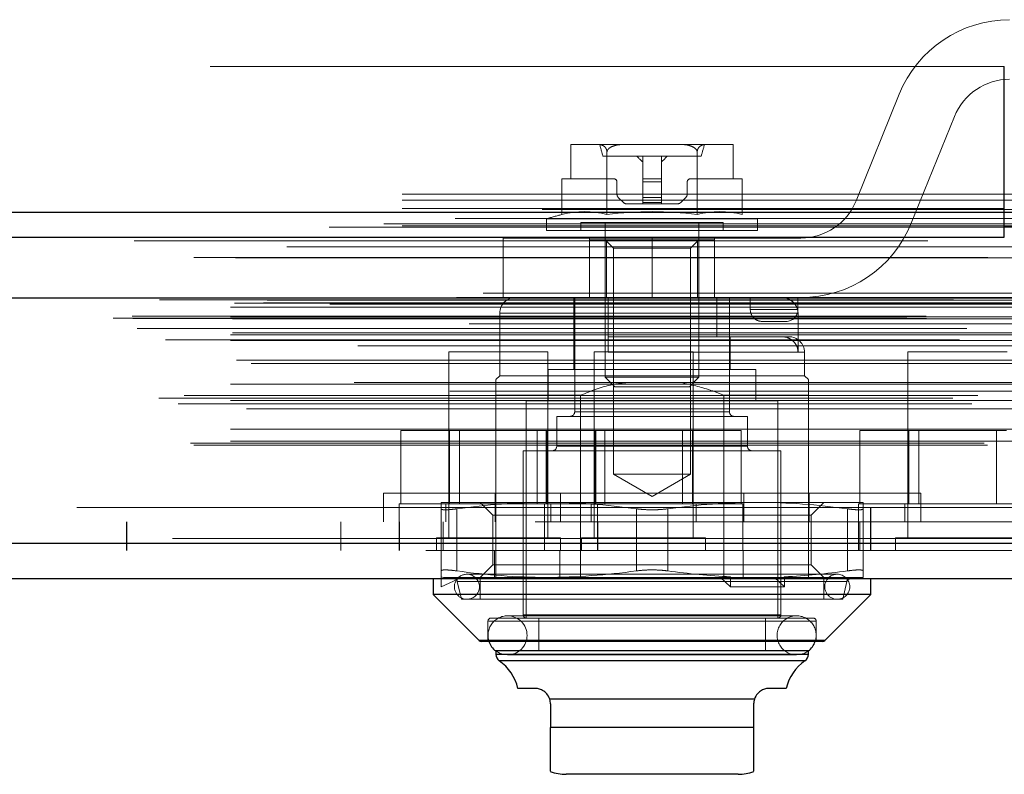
# Model space of a CAD drawing. Header units: inches. Extents: x 0.2 to 10.8, y 0.2 to 8.2.
# Tile 118 of 164: x 4.2856 to 4.4096, y 6.7643 to 6.8593. Entities that reach past the tile are written whole.
import ezdxf

# ---------------------------------------------------------------- set-up
doc = ezdxf.new("R2010")
doc.units = ezdxf.units.IN
doc.header["$MEASUREMENT"] = 0
doc.linetypes.add('HIDDEN', pattern=[0.07500000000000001, 0.05, -0.025])

msp = doc.modelspace()

# ---------------------------------------------------------------- linework, layer by layer
at = {"color": 7, "linetype": 'HIDDEN', "lineweight": 18}
for p, q in [((4.409602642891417, 6.853428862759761), (2.733802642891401, 6.853428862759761)), ((4.40955712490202, 6.837328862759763), (4.40955712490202, 6.853428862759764)), ((4.409602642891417, 6.853428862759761), (4.409602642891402, 6.837328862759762)), ((4.396399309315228, 6.849929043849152), (4.390965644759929, 6.836493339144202)), ((4.39791857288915, 6.833681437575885), (4.403352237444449, 6.847117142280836)), ((4.355035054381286, 6.843595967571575), (4.355035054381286, 6.839265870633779)), ((4.355088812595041, 6.843596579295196), (4.355070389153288, 6.843596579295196)), ((4.355088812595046, 6.843596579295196), (4.355070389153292, 6.843596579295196)), ((4.355088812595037, 6.843596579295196), (4.355070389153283, 6.843596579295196)), ((4.358390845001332, 6.843596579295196), (4.355088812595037, 6.843596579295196)), ((4.361961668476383, 6.843596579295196), (4.358390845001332, 6.843596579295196)), ((4.368565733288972, 6.843596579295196), (4.361961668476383, 6.843596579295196)), ((4.372136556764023, 6.843596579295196), (4.368565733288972, 6.843596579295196)), ((4.375438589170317, 6.843596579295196), (4.372136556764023, 6.843596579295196)), ((4.375457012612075, 6.843596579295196), (4.375438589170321, 6.843596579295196)), ((4.375457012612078, 6.843596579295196), (4.375438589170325, 6.843596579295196)), ((4.37545701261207, 6.843596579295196), (4.375438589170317, 6.843596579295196)), ((4.375492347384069, 6.839265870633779), (4.375492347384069, 6.843595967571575)), ((4.371454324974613, 6.84212020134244), (4.359073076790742, 6.84212020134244)), ((4.359581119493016, 6.834768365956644), (4.359581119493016, 6.842650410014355)), ((4.364082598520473, 6.84212020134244), (4.364082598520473, 6.839265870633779)), ((4.366444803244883, 6.84212020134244), (4.366444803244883, 6.839265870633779)), ((4.370946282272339, 6.834768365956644), (4.370946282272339, 6.842650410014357)), ((4.353898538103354, 6.834768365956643), (4.353898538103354, 6.839265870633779)), ((4.355035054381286, 6.839265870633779), (4.353898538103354, 6.839265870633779)), ((4.360440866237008, 6.839265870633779), (4.355035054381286, 6.839265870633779)), ((4.360834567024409, 6.837345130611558), (4.360834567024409, 6.838872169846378)), ((4.364082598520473, 6.839265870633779), (4.366444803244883, 6.839265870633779)), ((4.364082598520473, 6.839265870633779), (4.364082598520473, 6.838872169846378)), ((4.364082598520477, 6.838872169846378), (4.366444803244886, 6.838872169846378)), ((4.364082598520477, 6.838872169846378), (4.366444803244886, 6.838872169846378)), ((4.36408259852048, 6.838872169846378), (4.36644480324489, 6.838872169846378)), ((4.36408259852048, 6.838872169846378), (4.36644480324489, 6.838872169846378)), ((4.364082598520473, 6.838872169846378), (4.366444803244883, 6.838872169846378)), ((4.364082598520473, 6.838872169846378), (4.364082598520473, 6.837345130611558)), ((4.364082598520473, 6.838872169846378), (4.366444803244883, 6.838872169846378)), ((4.366444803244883, 6.839265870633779), (4.366444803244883, 6.838872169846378)), ((4.366444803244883, 6.838872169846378), (4.366444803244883, 6.837345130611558)), ((4.369692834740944, 6.838872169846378), (4.369692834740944, 6.837345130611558)), ((4.375492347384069, 6.839265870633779), (4.370086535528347, 6.839265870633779)), ((4.376628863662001, 6.839265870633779), (4.375492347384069, 6.839265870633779)), ((4.376628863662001, 6.834768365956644), (4.376628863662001, 6.839265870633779)), ((2.733802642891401, 6.837328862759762), (4.409602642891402, 6.837328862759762)), ((2.733802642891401, 6.837328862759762), (4.409602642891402, 6.837328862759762)), ((2.733848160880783, 6.837328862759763), (4.40955712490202, 6.837328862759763)), ((2.733848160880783, 6.837328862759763), (4.40955712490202, 6.837328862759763)), ((2.733848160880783, 6.837328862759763), (4.40955712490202, 6.837328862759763)), ((2.733848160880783, 6.837328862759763), (4.40955712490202, 6.837328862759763)), ((4.361645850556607, 6.836289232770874), (4.361007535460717, 6.836927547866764)), ((4.364082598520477, 6.837345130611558), (4.366444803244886, 6.837345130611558)), ((4.364082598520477, 6.837345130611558), (4.366444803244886, 6.837345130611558)), ((4.36408259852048, 6.837345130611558), (4.36644480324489, 6.837345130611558)), ((4.36408259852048, 6.837345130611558), (4.36644480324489, 6.837345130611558)), ((4.364082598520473, 6.837345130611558), (4.366444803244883, 6.837345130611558)), ((4.364082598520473, 6.837345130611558), (4.364082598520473, 6.836927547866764)), ((4.364082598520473, 6.837345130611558), (4.366444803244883, 6.837345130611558)), ((4.364082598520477, 6.836927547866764), (4.366444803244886, 6.836927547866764)), ((4.364082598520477, 6.836927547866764), (4.366444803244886, 6.836927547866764)), ((4.36408259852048, 6.836927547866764), (4.36644480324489, 6.836927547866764)), ((4.36408259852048, 6.836927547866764), (4.36644480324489, 6.836927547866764)), ((4.364082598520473, 6.836927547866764), (4.366444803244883, 6.836927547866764)), ((4.364082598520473, 6.836927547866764), (4.364082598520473, 6.836289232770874)), ((4.364082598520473, 6.836927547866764), (4.366444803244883, 6.836927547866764)), ((4.366444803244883, 6.837345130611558), (4.366444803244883, 6.836927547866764)), ((4.366444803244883, 6.836927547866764), (4.366444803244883, 6.836289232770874)), ((4.369519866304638, 6.836927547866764), (4.368881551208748, 6.836289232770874)), ((4.40955712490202, 6.831928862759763), (4.40955712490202, 6.837328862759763)), ((4.40955712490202, 6.837328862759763), (4.411057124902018, 6.837328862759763)), ((4.409602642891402, 6.837328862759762), (4.409602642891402, 6.836568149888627)), ((2.733802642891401, 6.836568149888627), (4.409602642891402, 6.836568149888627)), ((4.364082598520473, 6.836116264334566), (4.362063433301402, 6.836116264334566)), ((4.364082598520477, 6.836289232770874), (4.366444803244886, 6.836289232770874)), ((4.364082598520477, 6.836289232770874), (4.366444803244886, 6.836289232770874)), ((4.36408259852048, 6.836289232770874), (4.36644480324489, 6.836289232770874)), ((4.36408259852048, 6.836289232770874), (4.36644480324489, 6.836289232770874)), ((4.364082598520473, 6.836289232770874), (4.366444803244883, 6.836289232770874)), ((4.364082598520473, 6.836289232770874), (4.364082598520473, 6.836116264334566)), ((4.364082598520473, 6.836289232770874), (4.366444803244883, 6.836289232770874)), ((4.364082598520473, 6.836116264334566), (4.366444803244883, 6.836116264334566)), ((4.366444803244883, 6.836289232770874), (4.366444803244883, 6.836116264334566)), ((4.368463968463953, 6.836116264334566), (4.366444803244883, 6.836116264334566)), ((4.409602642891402, 6.835046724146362), (4.409602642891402, 6.836568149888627)), ((4.409602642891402, 6.836568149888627), (4.453013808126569, 6.836568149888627)), ((2.733802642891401, 6.835528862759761), (4.409602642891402, 6.835528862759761)), ((4.431485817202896, 6.833614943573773), (2.711896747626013, 6.833614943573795)), ((4.424569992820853, 6.833180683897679), (2.718808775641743, 6.833180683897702)), ((2.733802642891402, 6.833357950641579), (4.409602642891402, 6.833357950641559)), ((4.378551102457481, 6.834234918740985), (4.351976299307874, 6.834234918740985)), ((4.351976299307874, 6.834234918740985), (4.351976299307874, 6.832769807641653)), ((4.374220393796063, 6.833754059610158), (4.356307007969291, 6.833754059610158)), ((4.356307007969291, 6.833754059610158), (4.356307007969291, 6.832769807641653)), ((4.359358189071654, 6.833754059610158), (4.359358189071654, 6.814292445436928)), ((4.371169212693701, 6.814292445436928), (4.371169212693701, 6.833754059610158)), ((4.374220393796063, 6.832769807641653), (4.374220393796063, 6.833754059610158)), ((4.378551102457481, 6.832769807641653), (4.378551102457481, 6.834234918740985)), ((4.378551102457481, 6.832769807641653), (4.351976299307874, 6.832769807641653)), ((2.719234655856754, 6.830704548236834), (4.424146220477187, 6.830704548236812)), ((4.365262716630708, 6.831805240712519), (4.346512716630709, 6.831805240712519)), ((4.346512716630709, 6.831805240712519), (4.346512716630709, 6.824305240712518)), ((4.357387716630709, 6.824305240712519), (4.357387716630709, 6.831805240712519)), ((4.359523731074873, 6.831588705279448), (4.357389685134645, 6.831588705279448)), ((4.357389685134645, 6.831588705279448), (4.357389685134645, 6.824305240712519)), ((4.359358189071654, 6.831588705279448), (4.360424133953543, 6.830522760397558)), ((4.359523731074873, 6.831588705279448), (4.359523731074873, 6.824305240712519)), ((4.371003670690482, 6.831588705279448), (4.359523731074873, 6.831588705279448)), ((4.365262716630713, 6.824305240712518), (4.365262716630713, 6.831805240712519)), ((4.365262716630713, 6.824305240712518), (4.365262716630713, 6.831805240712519)), ((4.365262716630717, 6.824305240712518), (4.365262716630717, 6.831805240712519)), ((4.365262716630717, 6.824305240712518), (4.365262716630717, 6.831805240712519)), ((4.365262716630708, 6.824305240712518), (4.365262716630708, 6.831805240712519)), ((4.384012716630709, 6.831805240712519), (4.365262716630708, 6.831805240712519)), ((4.365262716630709, 6.824305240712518), (4.365262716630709, 6.831805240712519)), ((4.370103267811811, 6.830522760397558), (4.371169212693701, 6.831588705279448)), ((4.371003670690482, 6.831588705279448), (4.371003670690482, 6.824305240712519)), ((4.373137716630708, 6.831588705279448), (4.371003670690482, 6.831588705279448)), ((4.373137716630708, 6.824305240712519), (4.373137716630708, 6.831805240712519)), ((4.365263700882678, 6.830522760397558), (4.360424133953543, 6.830522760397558)), ((4.360424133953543, 6.830522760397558), (4.360424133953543, 6.802063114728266)), ((4.370103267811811, 6.830522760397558), (4.365263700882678, 6.830522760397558)), ((4.370103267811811, 6.802063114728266), (4.370103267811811, 6.830522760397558)), ((4.443997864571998, 6.824872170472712), (2.699383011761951, 6.824872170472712)), ((2.702648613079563, 6.824292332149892), (4.440732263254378, 6.82429233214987)), ((4.440606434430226, 6.824308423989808), (2.702774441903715, 6.824308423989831)), ((2.703226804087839, 6.824021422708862), (4.440154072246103, 6.824021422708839)), ((2.703226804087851, 6.824021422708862), (4.440154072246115, 6.824021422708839)), ((2.712668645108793, 6.82361885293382), (4.430712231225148, 6.823618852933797)), ((2.712668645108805, 6.82361885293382), (4.43071223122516, 6.823618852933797)), ((2.716316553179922, 6.823661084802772), (4.42706432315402, 6.823661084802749)), ((2.716316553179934, 6.823661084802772), (4.427064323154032, 6.823661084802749)), ((2.716780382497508, 6.823989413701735), (4.426600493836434, 6.823989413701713)), ((2.71678038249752, 6.823989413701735), (4.426600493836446, 6.823989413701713)), ((2.724648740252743, 6.823472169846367), (4.418698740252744, 6.823472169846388)), ((4.365262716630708, 6.824305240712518), (4.346512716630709, 6.824305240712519)), ((4.355421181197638, 6.824305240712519), (4.355421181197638, 6.815250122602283)), ((4.355519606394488, 6.824305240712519), (4.355519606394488, 6.809935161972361)), ((4.359751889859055, 6.824305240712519), (4.359751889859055, 6.81938398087)), ((4.365262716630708, 6.824305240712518), (4.384012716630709, 6.824305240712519)), ((4.373418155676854, 6.824305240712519), (4.373418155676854, 6.81938398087)), ((4.375007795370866, 6.809935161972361), (4.375007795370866, 6.824305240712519)), ((4.377637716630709, 6.82280524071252), (4.377637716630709, 6.824305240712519)), ((4.383637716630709, 6.82280524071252), (4.383637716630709, 6.824305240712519)), ((2.69978506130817, 6.8219669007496), (4.443595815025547, 6.821966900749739)), ((2.712168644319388, 6.823113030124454), (4.431212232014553, 6.823113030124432)), ((2.7121686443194, 6.823113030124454), (4.431212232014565, 6.823113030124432)), ((4.346070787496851, 6.822336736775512), (4.346070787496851, 6.814462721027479)), ((4.383648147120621, 6.822336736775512), (4.346161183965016, 6.822336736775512)), ((4.383648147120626, 6.822336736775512), (4.34616118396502, 6.822336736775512)), ((4.383648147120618, 6.822336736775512), (4.346161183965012, 6.822336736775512)), ((4.377637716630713, 6.82280524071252), (4.383637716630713, 6.82280524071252)), ((4.383637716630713, 6.82280524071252), (4.377637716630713, 6.82280524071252)), ((4.377637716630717, 6.82280524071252), (4.383637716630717, 6.82280524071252)), ((4.383637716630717, 6.82280524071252), (4.377637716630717, 6.82280524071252)), ((4.377637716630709, 6.82280524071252), (4.383637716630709, 6.82280524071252)), ((4.383637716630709, 6.82280524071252), (4.377637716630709, 6.82280524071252)), ((4.383648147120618, 6.822336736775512), (4.383648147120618, 6.817415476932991)), ((2.697357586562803, 6.821711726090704), (4.446023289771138, 6.821711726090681)), ((2.697357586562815, 6.821711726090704), (4.44602328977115, 6.821711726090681)), ((2.699838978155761, 6.821661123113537), (4.443541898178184, 6.821661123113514)), ((4.442221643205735, 6.820998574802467), (2.701182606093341, 6.82099857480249)), ((2.712168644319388, 6.82186885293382), (4.431212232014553, 6.821868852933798)), ((2.7121686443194, 6.82186885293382), (4.431212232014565, 6.821868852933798)), ((2.712418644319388, 6.82161885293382), (4.430962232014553, 6.821618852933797)), ((4.379137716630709, 6.821305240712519), (4.382137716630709, 6.821305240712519)), ((2.70039877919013, 6.82042907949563), (4.442982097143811, 6.820429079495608)), ((2.704927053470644, 6.820410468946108), (4.438453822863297, 6.820410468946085)), ((2.712168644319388, 6.81961885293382), (4.431212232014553, 6.819618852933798)), ((2.7121686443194, 6.81961885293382), (4.431212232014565, 6.819618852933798)), ((2.712418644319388, 6.819868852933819), (4.430962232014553, 6.819868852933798)), ((2.703981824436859, 6.818988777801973), (4.4393959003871, 6.81898877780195)), ((2.712168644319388, 6.818914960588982), (4.431212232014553, 6.81891496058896)), ((4.428213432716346, 6.818245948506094), (2.715169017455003, 6.818245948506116)), ((4.359751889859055, 6.81938398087), (4.373418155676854, 6.81938398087)), ((4.381582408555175, 6.81938398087), (4.373418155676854, 6.81938398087)), ((4.375106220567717, 6.815250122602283), (4.375106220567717, 6.81938398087)), ((4.382488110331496, 6.81938398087), (4.381582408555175, 6.81938398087)), ((4.352148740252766, 6.817472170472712), (4.339648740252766, 6.817472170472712)), ((4.339648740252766, 6.817472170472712), (4.339648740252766, 6.794034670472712)), ((4.352148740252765, 6.794034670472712), (4.352148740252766, 6.817472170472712)), ((4.370448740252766, 6.817472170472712), (4.357948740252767, 6.817472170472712)), ((4.357948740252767, 6.817472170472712), (4.357948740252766, 6.794034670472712)), ((4.359751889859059, 6.817415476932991), (4.384369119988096, 6.817415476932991)), ((4.359751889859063, 6.817415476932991), (4.3843691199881, 6.817415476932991)), ((4.359751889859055, 6.817415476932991), (4.384369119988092, 6.817415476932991)), ((4.370448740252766, 6.794034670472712), (4.370448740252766, 6.817472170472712)), ((4.384456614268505, 6.814462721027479), (4.384456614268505, 6.817415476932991)), ((4.409998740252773, 6.817472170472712), (4.397498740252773, 6.817472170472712)), ((4.397498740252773, 6.817472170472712), (4.397498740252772, 6.794034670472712)), ((2.712909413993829, 6.816412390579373), (4.430488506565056, 6.81641239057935)), ((2.714745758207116, 6.81600736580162), (4.428635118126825, 6.816007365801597)), ((2.714745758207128, 6.81600736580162), (4.428635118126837, 6.816007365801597)), ((4.378354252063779, 6.815250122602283), (4.352173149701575, 6.815250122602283)), ((4.352173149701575, 6.815250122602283), (4.352173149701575, 6.811313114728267)), ((4.378354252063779, 6.811313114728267), (4.378354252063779, 6.815250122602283)), ((2.712168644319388, 6.813412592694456), (4.431212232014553, 6.813412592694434)), ((4.427753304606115, 6.813603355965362), (2.715633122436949, 6.813603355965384)), ((4.346070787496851, 6.814462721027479), (4.345578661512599, 6.813970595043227)), ((4.384456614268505, 6.814462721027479), (4.346070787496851, 6.814462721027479)), ((4.371169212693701, 6.814292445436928), (4.359358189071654, 6.814292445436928)), ((4.359358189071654, 6.814292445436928), (4.360565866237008, 6.813084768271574)), ((4.369961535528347, 6.813084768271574), (4.371169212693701, 6.814292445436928)), ((4.384948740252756, 6.813970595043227), (4.384456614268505, 6.814462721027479)), ((4.439775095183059, 6.812499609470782), (2.703609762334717, 6.812499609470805)), ((4.369961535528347, 6.813084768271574), (4.360565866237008, 6.813084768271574)), ((2.703136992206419, 6.811624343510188), (4.440243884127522, 6.811624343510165)), ((2.70555942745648, 6.810923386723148), (4.437815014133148, 6.810923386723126)), ((2.706318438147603, 6.811974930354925), (4.437062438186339, 6.811974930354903)), ((2.712168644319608, 6.811345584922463), (4.431212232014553, 6.81134558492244)), ((2.712719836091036, 6.811341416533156), (4.430654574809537, 6.811341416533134)), ((4.345578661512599, 6.81200209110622), (4.345578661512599, 6.788872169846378)), ((4.35624288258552, 6.81200209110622), (4.345578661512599, 6.81200209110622)), ((4.381110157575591, 6.811313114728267), (4.349417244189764, 6.811313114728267)), ((4.349417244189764, 6.811313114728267), (4.349417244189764, 6.783950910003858)), ((4.35624288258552, 6.81200209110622), (4.35624288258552, 6.788872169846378)), ((4.374284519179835, 6.81200209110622), (4.374284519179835, 6.788872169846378)), ((4.384948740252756, 6.81200209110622), (4.374284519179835, 6.81200209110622)), ((4.381110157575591, 6.783950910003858), (4.381110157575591, 6.811313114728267)), ((4.384948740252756, 6.81200209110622), (4.384948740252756, 6.792472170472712)), ((2.714188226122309, 6.810309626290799), (4.42919265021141, 6.810309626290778)), ((4.355542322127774, 6.809935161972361), (4.374985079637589, 6.809935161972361)), ((4.355542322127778, 6.809935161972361), (4.374985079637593, 6.809935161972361)), ((4.35554232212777, 6.809935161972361), (4.374985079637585, 6.809935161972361)), ((4.377271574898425, 6.80934461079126), (4.353255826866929, 6.80934461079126)), ((4.353255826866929, 6.80934461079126), (4.353255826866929, 6.805604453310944)), ((4.377271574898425, 6.805604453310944), (4.377271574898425, 6.80934461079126)), ((2.712168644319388, 6.807724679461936), (4.431212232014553, 6.807724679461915)), ((4.333601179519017, 6.798322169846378), (4.333601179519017, 6.807572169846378)), ((4.339749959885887, 6.807572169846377), (4.333601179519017, 6.807572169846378)), ((4.339749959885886, 6.798322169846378), (4.339749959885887, 6.807572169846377)), ((4.352047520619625, 6.807572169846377), (4.339749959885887, 6.807572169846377)), ((4.341001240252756, 6.807572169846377), (4.341001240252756, 6.798322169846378)), ((4.350796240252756, 6.798322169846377), (4.350796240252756, 6.807572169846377)), ((4.351901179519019, 6.798322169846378), (4.351901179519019, 6.807572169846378)), ((4.352047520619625, 6.798322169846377), (4.352047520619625, 6.807572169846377)), ((4.358196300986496, 6.807572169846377), (4.352047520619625, 6.807572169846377)), ((4.358049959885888, 6.798322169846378), (4.358049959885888, 6.807572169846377)), ((4.358196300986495, 6.798322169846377), (4.358196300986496, 6.807572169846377)), ((4.370347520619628, 6.807572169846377), (4.358196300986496, 6.807572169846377)), ((4.359301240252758, 6.807572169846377), (4.359301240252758, 6.798322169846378)), ((4.369096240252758, 6.798322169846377), (4.369096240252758, 6.807572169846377)), ((4.370347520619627, 6.798322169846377), (4.370347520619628, 6.807572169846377)), ((4.376496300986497, 6.807572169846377), (4.370347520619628, 6.807572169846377)), ((4.376496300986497, 6.798322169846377), (4.376496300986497, 6.807572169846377)), ((4.391451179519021, 6.798322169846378), (4.391451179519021, 6.807572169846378)), ((4.39759995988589, 6.807572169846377), (4.391451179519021, 6.807572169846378)), ((4.39759995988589, 6.798322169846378), (4.39759995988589, 6.807572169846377)), ((4.409897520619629, 6.807572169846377), (4.39759995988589, 6.807572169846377)), ((4.39885124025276, 6.807572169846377), (4.39885124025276, 6.798322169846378)), ((4.40864624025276, 6.798322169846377), (4.40864624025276, 6.807572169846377)), ((2.707099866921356, 6.805964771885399), (4.436281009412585, 6.805964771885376)), ((2.712168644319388, 6.806205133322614), (4.431212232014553, 6.806205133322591)), ((2.7121686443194, 6.806205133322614), (4.431212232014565, 6.806205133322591)), ((2.707538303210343, 6.805705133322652), (4.435842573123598, 6.805705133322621)), ((4.381503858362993, 6.805013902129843), (4.349023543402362, 6.805013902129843)), ((4.349023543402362, 6.805013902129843), (4.349023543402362, 6.78434461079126)), ((4.353343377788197, 6.805604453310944), (4.377184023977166, 6.805604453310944)), ((4.3533433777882, 6.805604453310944), (4.377184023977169, 6.805604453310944)), ((4.353343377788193, 6.805604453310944), (4.377184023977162, 6.805604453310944)), ((4.381503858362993, 6.78434461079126), (4.381503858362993, 6.805013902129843)), ((4.370103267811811, 6.802063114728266), (4.360424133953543, 6.802063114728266)), ((4.360424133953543, 6.802063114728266), (4.365263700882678, 6.79926898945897)), ((4.365263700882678, 6.79926898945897), (4.370103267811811, 6.802063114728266)), ((4.331413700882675, 6.799672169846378), (4.399113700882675, 6.799672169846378)), ((4.331413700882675, 6.799672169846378), (4.331413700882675, 6.796072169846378)), ((4.345488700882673, 6.799672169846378), (4.345488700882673, 6.796072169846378)), ((4.353713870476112, 6.799672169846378), (4.353713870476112, 6.796072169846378)), ((4.37681353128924, 6.799672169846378), (4.37681353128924, 6.796072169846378)), ((4.385038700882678, 6.799672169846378), (4.385038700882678, 6.796072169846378)), ((4.399113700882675, 6.796072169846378), (4.399113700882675, 6.799672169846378)), ((4.351976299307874, 6.798517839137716), (4.33868889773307, 6.798517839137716)), ((4.343610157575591, 6.798517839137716), (4.345208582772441, 6.796919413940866)), ((4.378551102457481, 6.798517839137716), (4.351976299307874, 6.798517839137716)), ((4.391838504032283, 6.798517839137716), (4.378551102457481, 6.798517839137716)), ((4.385318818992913, 6.796919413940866), (4.386917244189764, 6.798517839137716)), ((2.750548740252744, 6.797872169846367), (4.392798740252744, 6.797872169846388)), ((2.750548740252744, 6.797872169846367), (4.392798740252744, 6.797872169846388)), ((4.392798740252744, 6.797872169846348), (2.750582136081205, 6.797872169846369)), ((4.392798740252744, 6.797872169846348), (2.750582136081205, 6.797872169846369)), ((4.358398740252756, 6.798322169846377), (4.333398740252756, 6.798322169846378)), ((4.333398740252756, 6.798322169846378), (4.333398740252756, 6.796072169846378)), ((4.338688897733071, 6.789883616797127), (4.338688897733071, 6.797703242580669)), ((4.339273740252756, 6.798322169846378), (4.339273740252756, 6.796072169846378)), ((4.340657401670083, 6.789883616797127), (4.340657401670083, 6.797703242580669)), ((4.340657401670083, 6.789883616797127), (4.340657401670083, 6.797703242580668)), ((4.340657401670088, 6.789883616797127), (4.340657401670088, 6.797703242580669)), ((4.340657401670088, 6.789883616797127), (4.340657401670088, 6.797703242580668)), ((4.34065740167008, 6.789883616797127), (4.340657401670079, 6.797703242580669)), ((4.340657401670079, 6.789883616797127), (4.340657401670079, 6.797703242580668)), ((4.351698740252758, 6.798322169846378), (4.351698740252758, 6.796072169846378)), ((4.352523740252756, 6.796072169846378), (4.352523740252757, 6.798322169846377)), ((4.357573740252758, 6.798322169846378), (4.357573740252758, 6.796072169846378)), ((4.376698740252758, 6.798322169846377), (4.358398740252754, 6.798322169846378)), ((4.358398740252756, 6.796072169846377), (4.358398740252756, 6.798322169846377)), ((4.363295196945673, 6.789883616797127), (4.363295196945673, 6.797703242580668)), ((4.363295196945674, 6.789883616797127), (4.363295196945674, 6.797703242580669)), ((4.363295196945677, 6.789883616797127), (4.363295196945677, 6.797703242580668)), ((4.363295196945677, 6.789883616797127), (4.363295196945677, 6.797703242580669)), ((4.363295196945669, 6.789883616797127), (4.363295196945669, 6.797703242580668)), ((4.363295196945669, 6.789883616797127), (4.363295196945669, 6.797703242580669)), ((4.367232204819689, 6.789883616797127), (4.367232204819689, 6.797703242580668)), ((4.36723220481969, 6.789883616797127), (4.36723220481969, 6.797703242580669)), ((4.367232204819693, 6.789883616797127), (4.367232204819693, 6.797703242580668)), ((4.367232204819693, 6.789883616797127), (4.367232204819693, 6.797703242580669)), ((4.367232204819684, 6.789883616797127), (4.367232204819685, 6.797703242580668)), ((4.367232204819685, 6.789883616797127), (4.367232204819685, 6.797703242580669)), ((4.370823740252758, 6.796072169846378), (4.370823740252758, 6.798322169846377)), ((4.376698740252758, 6.796072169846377), (4.376698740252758, 6.798322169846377)), ((4.38987000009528, 6.789883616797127), (4.38987000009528, 6.797703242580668)), ((4.38987000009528, 6.789883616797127), (4.38987000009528, 6.797703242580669)), ((4.389870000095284, 6.789883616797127), (4.389870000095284, 6.797703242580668)), ((4.389870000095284, 6.789883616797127), (4.389870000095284, 6.797703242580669)), ((4.389870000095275, 6.789883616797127), (4.389870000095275, 6.797703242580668)), ((4.389870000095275, 6.789883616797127), (4.389870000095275, 6.797703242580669)), ((4.416248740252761, 6.798322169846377), (4.39124874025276, 6.798322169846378)), ((4.39124874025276, 6.798322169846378), (4.39124874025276, 6.796072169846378)), ((4.391838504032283, 6.789883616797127), (4.391838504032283, 6.797703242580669)), ((4.392798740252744, 6.797872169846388), (4.418698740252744, 6.797872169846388)), ((4.392798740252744, 6.797872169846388), (4.392798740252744, 6.792472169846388)), ((4.392832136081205, 6.797872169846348), (4.392832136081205, 6.796072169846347)), ((4.39712374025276, 6.798322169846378), (4.39712374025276, 6.796072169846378)), ((2.750548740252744, 6.796072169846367), (4.392798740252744, 6.796072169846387)), ((4.299048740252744, 6.796072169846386), (4.299048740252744, 6.792472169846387)), ((4.299082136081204, 6.796072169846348), (4.299082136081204, 6.792472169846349)), ((4.326048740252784, 6.796072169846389), (4.326048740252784, 6.792472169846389)), ((4.333398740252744, 6.796072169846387), (4.333398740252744, 6.792472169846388)), ((4.333432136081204, 6.796072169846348), (4.333432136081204, 6.792472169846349)), ((4.338948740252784, 6.796072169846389), (4.338948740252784, 6.792472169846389)), ((4.375291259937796, 6.796919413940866), (4.345208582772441, 6.796919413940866)), ((4.345208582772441, 6.796919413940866), (4.345208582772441, 6.790667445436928)), ((4.351698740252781, 6.796072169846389), (4.351698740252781, 6.792472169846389)), ((4.358398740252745, 6.792472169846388), (4.358398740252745, 6.796072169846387)), ((4.358432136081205, 6.792472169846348), (4.358432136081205, 6.796072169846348)), ((4.385318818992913, 6.796919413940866), (4.375291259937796, 6.796919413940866)), ((4.376698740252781, 6.792472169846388), (4.376698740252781, 6.796072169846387)), ((4.385318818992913, 6.790667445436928), (4.385318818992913, 6.796919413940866)), ((4.391248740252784, 6.796072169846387), (4.391248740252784, 6.792472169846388)), ((4.391448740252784, 6.792472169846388), (4.391448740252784, 6.796072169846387)), ((4.419798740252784, 6.796072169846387), (4.392798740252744, 6.796072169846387)), ((4.392832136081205, 6.796072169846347), (4.392832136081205, 6.792472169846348)), ((4.438547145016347, 6.793959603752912), (2.704833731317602, 6.793959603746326)), ((2.704833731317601, 6.793959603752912), (4.438547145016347, 6.793959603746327)), ((4.353711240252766, 6.794034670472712), (4.338086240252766, 6.794034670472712)), ((4.338086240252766, 6.794034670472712), (4.338086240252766, 6.792472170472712)), ((4.353711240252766, 6.792472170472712), (4.353711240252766, 6.794034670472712)), ((4.372011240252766, 6.794034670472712), (4.356386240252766, 6.794034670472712)), ((4.356386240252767, 6.794034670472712), (4.356386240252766, 6.792472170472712)), ((4.372011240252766, 6.792472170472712), (4.372011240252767, 6.794034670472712)), ((4.411561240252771, 6.794034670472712), (4.395936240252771, 6.794034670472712)), ((4.395936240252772, 6.794034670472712), (4.395936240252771, 6.792472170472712)), ((2.704833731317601, 6.793334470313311), (4.438547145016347, 6.793334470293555)), ((4.436780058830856, 6.792472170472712), (2.706600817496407, 6.792472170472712)), ((4.345398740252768, 6.792472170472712), (4.345398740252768, 6.788872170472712)), ((4.353623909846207, 6.792472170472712), (4.353623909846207, 6.788872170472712)), ((4.376723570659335, 6.792472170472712), (4.376723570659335, 6.788872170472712)), ((4.384948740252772, 6.792472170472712), (4.384948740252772, 6.788872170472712)), ((4.345208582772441, 6.790667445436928), (4.343610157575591, 6.789069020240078)), ((4.375291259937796, 6.790667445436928), (4.345208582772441, 6.790667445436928)), ((4.385318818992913, 6.790667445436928), (4.375291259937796, 6.790667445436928)), ((4.386917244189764, 6.789069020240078), (4.385318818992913, 6.790667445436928)), ((4.33868889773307, 6.789146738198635), (4.338982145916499, 6.789069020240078)), ((4.33868889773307, 6.789146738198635), (4.33868889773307, 6.787887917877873)), ((4.33868889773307, 6.787887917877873), (4.341247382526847, 6.789069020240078)), ((4.351976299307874, 6.789069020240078), (4.338982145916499, 6.789069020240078)), ((4.340727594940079, 6.788567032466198), (4.341247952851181, 6.786313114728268)), ((4.340749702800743, 6.788567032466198), (4.38977769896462, 6.788567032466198)), ((4.340749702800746, 6.788567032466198), (4.389777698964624, 6.788567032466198)), ((4.340749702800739, 6.788567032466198), (4.389777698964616, 6.788567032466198)), ((4.388590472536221, 6.78946272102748), (4.341936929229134, 6.78946272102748)), ((4.343610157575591, 6.788872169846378), (4.343610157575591, 6.786313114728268)), ((4.37499492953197, 6.789069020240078), (4.351976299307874, 6.789069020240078)), ((4.373862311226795, 6.789069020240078), (4.375141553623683, 6.787887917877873)), ((4.375141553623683, 6.789146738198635), (4.37499492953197, 6.789069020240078)), ((4.37499492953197, 6.789069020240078), (4.38068140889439, 6.789069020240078)), ((4.375141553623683, 6.787887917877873), (4.375141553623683, 6.789146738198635)), ((4.38068140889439, 6.789069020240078), (4.381960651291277, 6.787887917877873)), ((4.381814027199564, 6.789069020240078), (4.38068140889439, 6.789069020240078)), ((4.381960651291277, 6.789146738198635), (4.381814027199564, 6.789069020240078)), ((4.391838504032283, 6.789069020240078), (4.381814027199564, 6.789069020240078)), ((4.381960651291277, 6.787887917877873), (4.381960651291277, 6.789146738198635)), ((4.386917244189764, 6.786313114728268), (4.386917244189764, 6.788872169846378)), ((4.389279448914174, 6.786313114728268), (4.389799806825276, 6.788567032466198)), ((4.381960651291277, 6.787887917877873), (4.375141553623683, 6.787887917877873)), ((4.389279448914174, 6.786313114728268), (4.341247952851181, 6.786313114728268)), ((4.344594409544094, 6.783557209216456), (4.344594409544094, 6.780998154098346)), ((4.344682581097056, 6.783557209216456), (4.385844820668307, 6.783557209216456)), ((4.344682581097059, 6.783557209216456), (4.385844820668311, 6.783557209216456)), ((4.344682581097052, 6.783557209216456), (4.385844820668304, 6.783557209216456)), ((4.385539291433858, 6.783950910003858), (4.344988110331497, 6.783950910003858)), ((4.3834723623, 6.784228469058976), (4.347055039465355, 6.784228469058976)), ((4.349112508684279, 6.78434461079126), (4.381414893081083, 6.78434461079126)), ((4.349112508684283, 6.78434461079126), (4.381414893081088, 6.78434461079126)), ((4.349112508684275, 6.78434461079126), (4.38141489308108, 6.78434461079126)), ((4.35099204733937, 6.783950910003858), (4.35099204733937, 6.779817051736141)), ((4.379535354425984, 6.779817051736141), (4.379535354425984, 6.783950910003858)), ((4.38593299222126, 6.780998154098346), (4.38593299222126, 6.783557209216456)), ((4.343494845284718, 6.781113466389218), (4.365263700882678, 6.781113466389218)), ((4.343516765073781, 6.781113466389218), (4.387010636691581, 6.781113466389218)), ((4.343516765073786, 6.781113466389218), (4.387010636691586, 6.781113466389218)), ((4.365263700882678, 6.781113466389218), (4.387032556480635, 6.781113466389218)), ((4.345578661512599, 6.779817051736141), (4.345578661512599, 6.779799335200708)), ((4.384948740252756, 6.779799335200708), (4.384948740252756, 6.779817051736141)), ((4.345578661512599, 6.779372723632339), (4.365263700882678, 6.779372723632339)), ((4.345600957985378, 6.779372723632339), (4.384926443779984, 6.779372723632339)), ((4.345600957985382, 6.779372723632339), (4.384926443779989, 6.779372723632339)), ((4.346000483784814, 6.778564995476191), (4.365263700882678, 6.778564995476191)), ((4.346022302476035, 6.778564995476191), (4.384505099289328, 6.778564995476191)), ((4.346022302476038, 6.778564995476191), (4.384505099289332, 6.778564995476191)), ((4.347055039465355, 6.779307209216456), (4.3834723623, 6.779307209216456)), ((4.365263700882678, 6.779372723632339), (4.384948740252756, 6.779372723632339)), ((4.365263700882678, 6.778564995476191), (4.38452691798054, 6.778564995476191)), ((4.352376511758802, 6.77371862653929), (4.378150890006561, 6.77371862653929)), ((4.378150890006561, 6.77371862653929), (4.352376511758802, 6.77371862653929)), ((4.352376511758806, 6.77371862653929), (4.378150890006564, 6.77371862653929)), ((4.378150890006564, 6.77371862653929), (4.352376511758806, 6.77371862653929)), ((4.352376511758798, 6.77371862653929), (4.378150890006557, 6.77371862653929)), ((4.378058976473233, 6.770171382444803), (4.35246842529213, 6.770171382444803)), ((4.35246842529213, 6.770171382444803), (4.378058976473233, 6.770171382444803)), ((4.378058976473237, 6.770171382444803), (4.352468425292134, 6.770171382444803)), ((4.352468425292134, 6.770171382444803), (4.378058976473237, 6.770171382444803)), ((4.352468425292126, 6.770171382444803), (4.378058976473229, 6.770171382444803))]:
    msp.add_line(p, q, dxfattribs=at)
at = {"color": 7, "linetype": 'Continuous', "lineweight": 25}
for p, q in [((2.733802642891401, 6.835046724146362), (4.409602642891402, 6.835046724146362)), ((4.409602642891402, 6.835046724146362), (4.453013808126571, 6.835046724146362)), ((4.409602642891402, 6.831928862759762), (4.409602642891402, 6.835046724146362)), ((4.409602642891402, 6.833357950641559), (4.411052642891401, 6.833357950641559)), ((2.733802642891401, 6.831928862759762), (4.409602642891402, 6.831928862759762)), ((4.443997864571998, 6.824247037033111), (2.699383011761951, 6.824247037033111)), ((4.438547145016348, 6.793334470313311), (2.704833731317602, 6.793334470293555)), ((4.436780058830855, 6.788872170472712), (2.706600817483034, 6.788872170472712)), ((4.337704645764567, 6.788872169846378), (4.337704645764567, 6.786903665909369)), ((4.392822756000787, 6.786903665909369), (4.392822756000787, 6.788872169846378)), ((4.337704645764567, 6.786903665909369), (4.343494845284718, 6.781113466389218)), ((4.392822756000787, 6.786903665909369), (4.337704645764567, 6.786903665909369)), ((4.387032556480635, 6.781113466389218), (4.392822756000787, 6.786903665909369)), ((4.387032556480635, 6.781113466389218), (4.343494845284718, 6.781113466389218)), ((4.386754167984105, 6.780998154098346), (4.34377323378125, 6.780998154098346)), ((4.384948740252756, 6.779817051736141), (4.345578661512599, 6.779817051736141)), ((4.345578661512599, 6.779799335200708), (4.345578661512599, 6.779372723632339)), ((4.384948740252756, 6.779372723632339), (4.384948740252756, 6.779799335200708)), ((4.384948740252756, 6.779372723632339), (4.345578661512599, 6.779372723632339)), ((4.38452691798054, 6.778564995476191), (4.346000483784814, 6.778564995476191)), ((4.350499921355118, 6.775092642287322), (4.348369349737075, 6.775092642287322)), ((4.382158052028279, 6.775092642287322), (4.380027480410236, 6.775092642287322)), ((4.378150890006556, 6.77371862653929), (4.352376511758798, 6.77371862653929)), ((4.352468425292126, 6.773124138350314), (4.352468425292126, 6.770171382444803)), ((4.378058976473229, 6.773124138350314), (4.378058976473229, 6.770171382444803)), ((4.378058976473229, 6.770171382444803), (4.352468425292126, 6.770171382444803)), ((4.37609047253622, 6.764265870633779), (4.354436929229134, 6.764265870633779))]:
    msp.add_line(p, q, dxfattribs=at)
at = {"color": 7, "linetype": 'HIDDEN', "lineweight": 18, "flags": 128}
for points in [[(4.45141733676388, 6.835419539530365), (3.585613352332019, 6.835419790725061), (2.69197889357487, 6.835419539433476)], [(4.440458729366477, 6.834285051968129), (3.585613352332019, 6.834285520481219), (2.70294991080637, 6.834285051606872)], [(4.424585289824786, 6.833180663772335), (3.585613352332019, 6.83318021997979), (2.718811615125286, 6.833180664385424)], [(2.700014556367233, 6.831467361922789), (3.500508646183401, 6.831469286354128), (4.443362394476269, 6.831467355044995)], [(2.70001593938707, 6.831467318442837), (3.608248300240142, 6.831467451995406), (4.443360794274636, 6.831467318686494)], [(2.707539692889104, 6.829343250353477), (3.55777150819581, 6.829343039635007), (4.435843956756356, 6.82934325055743)], [(2.71279973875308, 6.829332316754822), (3.55777150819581, 6.829332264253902), (4.43057902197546, 6.829332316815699)], [(4.345578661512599, 6.779799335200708), (4.346113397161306, 6.779494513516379), (4.347055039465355, 6.779307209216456)], [(4.3834723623, 6.779307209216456), (4.384414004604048, 6.779494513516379), (4.384948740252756, 6.779799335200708)]]:
    msp.add_lwpolyline(points, dxfattribs=at)
at = {"color": 7, "linetype": 'HIDDEN', "lineweight": 18}
for centre, radius, start, end in [((4.41030516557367, 6.84430524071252), 0.01500000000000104, 90, 157.9806186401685), ((4.41030516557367, 6.84430524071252), 0.00750000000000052, 90, 157.9806186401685), ((4.355088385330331, 6.841271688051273), 0.002324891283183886, 89.98947027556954, 91.31442978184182), ((4.355070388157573, 6.842575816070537), 0.001020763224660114, 89.99994411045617, 91.98369290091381), ((4.355088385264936, 6.841271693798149), 0.002324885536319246, 89.98946863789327, 91.31443141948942), ((5.376984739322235, 7.126933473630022), 1.057006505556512, 195.5486178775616, 195.6317027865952), ((3.35354153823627, 7.126933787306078), 1.057007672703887, 344.3682972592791, 344.4513820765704), ((4.375439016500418, 6.841271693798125), 0.002324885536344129, 88.68556858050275, 90.01053136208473), ((4.375439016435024, 6.841271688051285), 0.002324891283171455, 88.68557021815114, 90.01052972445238), ((4.375457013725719, 6.842575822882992), 0.001020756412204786, 88.01630047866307, 90.00006250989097), ((4.360440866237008, 6.838872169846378), 0.0003937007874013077, 0, 90), ((4.370086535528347, 6.838872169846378), 0.0003937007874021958, 90, 180), ((4.361425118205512, 6.837345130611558), 0.0005905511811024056, 180, 224.9999999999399), ((4.369102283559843, 6.837345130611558), 0.0005905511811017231, 315.0000000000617, 0), ((4.362063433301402, 6.836706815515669), 0.0005905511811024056, 225.0000000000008, 270.0000000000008), ((4.368463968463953, 6.836706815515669), 0.0005905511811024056, 270.0000000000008, 315.0000000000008), ((4.384012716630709, 6.839305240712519), 0.00750000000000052, 270.0000000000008, 337.9806186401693), ((4.365263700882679, 6.790084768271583), 0.04610629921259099, 104.2704451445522, 106.749660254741), ((4.356739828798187, 6.823709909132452), 0.01141763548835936, 75.59046573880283, 104.4095342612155), ((4.365263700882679, 6.790084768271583), 0.04504348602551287, 82.75238514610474, 97.24761485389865), ((4.37378757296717, 6.823709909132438), 0.01141763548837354, 75.59046573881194, 104.4095342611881), ((4.384012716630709, 6.839305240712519), 0.01500000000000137, 270.0000000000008, 337.9806186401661), ((4.348039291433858, 6.822336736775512), 0.001968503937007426, 90, 180), ((4.379137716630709, 6.82280524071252), 0.001500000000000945, 180, 270.0000000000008), ((4.382137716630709, 6.82280524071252), 0.001500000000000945, 270.0000000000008, 0), ((4.382488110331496, 6.817415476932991), 0.001968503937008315, 0, 90), ((4.354929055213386, 6.809935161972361), 0.0005905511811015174, 270.0000000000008, 0), ((4.375598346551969, 6.809935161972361), 0.0005905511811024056, 180, 270.0000000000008), ((4.352665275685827, 6.805604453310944), 0.0005905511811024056, 270.0000000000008, 0), ((4.377862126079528, 6.805604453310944), 0.0005905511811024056, 180, 270.0000000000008), ((4.340343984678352, 6.788478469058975), 0.000393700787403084, 13.00000000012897, 89.99999999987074), ((4.341936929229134, 6.787887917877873), 0.001574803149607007, 90, 270.0000000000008), ((4.341936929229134, 6.787887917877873), 0.001574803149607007, 270.0000000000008, 90), ((4.388590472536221, 6.787887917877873), 0.001574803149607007, 90, 270.0000000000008), ((4.388590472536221, 6.787887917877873), 0.001574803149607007, 270.0000000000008, 90), ((4.390183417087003, 6.788478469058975), 0.000393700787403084, 90, 166.9999999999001), ((4.347055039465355, 6.781767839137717), 0.002460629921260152, 90, 198.2280527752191), ((4.344988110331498, 6.783557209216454), 0.0003937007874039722, 90.00000000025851, 179.9999999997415), ((4.347055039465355, 6.781767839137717), 0.002460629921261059, 270.0000000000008, 90), ((4.349417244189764, 6.78434461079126), 0.0003937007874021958, 180, 270.0000000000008), ((4.3834723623, 6.781767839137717), 0.002460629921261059, 90, 270.0000000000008), ((4.381110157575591, 6.78434461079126), 0.0003937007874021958, 270.0000000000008, 0), ((4.3834723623, 6.781767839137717), 0.002460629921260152, 341.7719472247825, 90), ((4.385539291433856, 6.783557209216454), 0.0003937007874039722, 2.585154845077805e-10, 89.99999999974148)]:
    msp.add_arc(centre, radius, start, end, dxfattribs=at)
at = {"color": 7, "linetype": 'Continuous', "lineweight": 25}
for centre, radius, start, end in [((4.343773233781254, 6.781391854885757), 0.0003937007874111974, 225.0000000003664, 269.9999999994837), ((4.386754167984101, 6.781391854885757), 0.0003937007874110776, 270.0000000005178, 314.9999999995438), ((4.347055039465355, 6.781767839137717), 0.002460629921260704, 198.2280527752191, 233.1301023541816), ((4.3834723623, 6.781767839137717), 0.002460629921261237, 306.8698976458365, 341.7719472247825), ((4.346562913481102, 6.779372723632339), 0.0009842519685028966, 180, 235.1500954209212), ((4.342625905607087, 6.77371862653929), 0.005905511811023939, 13.45412056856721, 55.15009542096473), ((4.387901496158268, 6.77371862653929), 0.005905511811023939, 124.8499045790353, 166.5458794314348), ((4.383964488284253, 6.779372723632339), 0.0009842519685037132, 304.849904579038, 0), ((4.354436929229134, 6.770171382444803), 0.005905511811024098, 250.2500112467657, 270.0000000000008), ((4.37609047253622, 6.770171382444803), 0.005905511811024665, 270.0000000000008, 289.6081191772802)]:
    msp.add_arc(centre, radius, start, end, dxfattribs=at)
at = {"color": 7, "linetype": 'HIDDEN', "lineweight": 18}
for points, knots in [([(4.359581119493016, 6.842650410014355), (4.35957661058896, 6.842766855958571), (4.359551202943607, 6.842874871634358), (4.359480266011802, 6.843056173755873), (4.359435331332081, 6.843130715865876), (4.359290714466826, 6.843318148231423), (4.359181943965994, 6.84339713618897), (4.35884899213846, 6.843569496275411), (4.358619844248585, 6.843596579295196), (4.358390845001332, 6.843596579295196)], [0, 0, 0, 0, 0.1250000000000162, 0.1250000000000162, 0.2500000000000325, 0.2500000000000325, 0.500000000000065, 0.500000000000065, 1, 1, 1, 1]), ([(4.361961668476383, 6.843596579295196), (4.361503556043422, 6.843596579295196), (4.361044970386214, 6.84356950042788), (4.360378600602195, 6.843396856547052), (4.360160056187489, 6.843316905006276), (4.359873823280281, 6.843131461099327), (4.359783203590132, 6.843056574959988), (4.359640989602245, 6.842874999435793), (4.359590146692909, 6.842766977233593), (4.359581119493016, 6.842650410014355)], [0, 0, 0, 0, 0.5000000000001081, 0.5000000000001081, 0.7500000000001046, 0.7500000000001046, 0.8750000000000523, 0.8750000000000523, 1, 1, 1, 1]), ([(4.370946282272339, 6.842650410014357), (4.370937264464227, 6.842766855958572), (4.370886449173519, 6.842874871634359), (4.370744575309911, 6.843056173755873), (4.37065470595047, 6.843130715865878), (4.370365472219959, 6.843318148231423), (4.370147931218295, 6.843397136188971), (4.369482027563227, 6.843569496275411), (4.369023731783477, 6.843596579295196), (4.368565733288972, 6.843596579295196)], [0, 0, 0, 0, 0.1250000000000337, 0.1250000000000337, 0.2500000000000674, 0.2500000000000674, 0.500000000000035, 0.500000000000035, 1, 1, 1, 1]), ([(4.372136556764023, 6.843596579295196), (4.371907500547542, 6.843596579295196), (4.371678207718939, 6.84356950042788), (4.371345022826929, 6.843396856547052), (4.371235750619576, 6.843316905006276), (4.371092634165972, 6.843131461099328), (4.371047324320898, 6.84305657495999), (4.370976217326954, 6.842874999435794), (4.370950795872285, 6.842766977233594), (4.370946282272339, 6.842650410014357)], [0, 0, 0, 0, 0.4999999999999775, 0.4999999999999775, 0.7499999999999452, 0.7499999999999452, 0.8749999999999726, 0.8749999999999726, 1, 1, 1, 1]), ([(4.383648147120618, 6.822336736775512), (4.383648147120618, 6.822603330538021), (4.383591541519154, 6.822865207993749), (4.383377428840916, 6.823347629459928), (4.383219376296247, 6.823566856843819), (4.38283451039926, 6.823925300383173), (4.382604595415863, 6.82406743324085), (4.382113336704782, 6.824256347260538), (4.381848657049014, 6.824305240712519), (4.381582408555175, 6.824305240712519)], [0, 0, 0, 0, 0.25, 0.25, 0.5, 0.5, 0.75, 0.75, 1, 1, 1, 1]), ([(4.359751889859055, 6.81938398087), (4.359751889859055, 6.81938398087), (4.359751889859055, 6.819336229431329), (4.359751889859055, 6.819146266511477), (4.359751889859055, 6.819005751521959), (4.359751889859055, 6.818466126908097), (4.359751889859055, 6.817949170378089), (4.359751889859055, 6.817415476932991)], [0, 0, 0, 0, 0.2500000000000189, 0.2500000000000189, 0.5000000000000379, 0.5000000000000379, 1, 1, 1, 1]), ([(4.383648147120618, 6.817415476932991), (4.383648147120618, 6.817682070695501), (4.383591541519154, 6.81794394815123), (4.383377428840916, 6.818426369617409), (4.383219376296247, 6.818645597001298), (4.38283451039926, 6.819004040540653), (4.382604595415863, 6.81914617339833), (4.382113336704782, 6.819335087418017), (4.381848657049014, 6.81938398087), (4.381582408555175, 6.81938398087)], [0, 0, 0, 0, 0.25, 0.25, 0.5, 0.5, 0.75, 0.75, 1, 1, 1, 1]), ([(4.345578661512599, 6.81200209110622), (4.345578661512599, 6.812483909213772), (4.345578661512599, 6.81346220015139), (4.345578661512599, 6.81406363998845), (4.345578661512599, 6.813932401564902), (4.345578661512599, 6.813915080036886)], [0, 0, 0, 0, 0.4572276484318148, 0.928362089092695, 1, 1, 1, 1]), ([(4.35624288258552, 6.81200209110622), (4.357562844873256, 6.812536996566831), (4.359454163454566, 6.813303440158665), (4.361471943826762, 6.813533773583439), (4.362081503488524, 6.813603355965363)], [0, 0, 0, 0, 0.6979058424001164, 1, 1, 1, 1]), ([(4.368922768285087, 6.813603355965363), (4.370154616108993, 6.813332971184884), (4.371984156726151, 6.812931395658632), (4.373718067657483, 6.812230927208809), (4.374284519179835, 6.81200209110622)], [0, 0, 0, 0, 0.6733099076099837, 1, 1, 1, 1]), ([(4.384948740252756, 6.81200209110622), (4.384948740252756, 6.812483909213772), (4.384948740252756, 6.81346220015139), (4.384948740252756, 6.814063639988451), (4.384948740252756, 6.813932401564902), (4.384948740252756, 6.813915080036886)], [0, 0, 0, 0, 0.4572276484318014, 0.9283620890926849, 1, 1, 1, 1]), ([(4.340657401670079, 6.797703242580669), (4.340358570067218, 6.797662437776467), (4.340087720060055, 6.797631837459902), (4.339601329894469, 6.797590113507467), (4.339388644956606, 6.79757949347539), (4.339045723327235, 6.797579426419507), (4.338911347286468, 6.797590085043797), (4.338734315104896, 6.797631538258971), (4.338688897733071, 6.797662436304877), (4.338688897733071, 6.797703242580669)], [0, 0, 0, 0, 0.25, 0.25, 0.5, 0.5, 0.75, 0.75, 1, 1, 1, 1]), ([(4.367232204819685, 6.797703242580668), (4.366933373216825, 6.797662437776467), (4.366617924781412, 6.797631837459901), (4.365954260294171, 6.797590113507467), (4.365608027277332, 6.797579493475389), (4.364922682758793, 6.797579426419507), (4.364574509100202, 6.797590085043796), (4.36391332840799, 6.797631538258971), (4.363594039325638, 6.797662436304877), (4.363295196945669, 6.797703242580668)], [0, 0, 0, 0, 0.25, 0.25, 0.5, 0.5, 0.75, 0.75, 1, 1, 1, 1]), ([(4.391838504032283, 6.797703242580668), (4.391838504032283, 6.797662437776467), (4.391793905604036, 6.797631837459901), (4.39161663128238, 6.797590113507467), (4.391483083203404, 6.797579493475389), (4.391140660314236, 6.797579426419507), (4.390926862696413, 6.797590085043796), (4.390442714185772, 6.797631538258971), (4.390168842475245, 6.797662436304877), (4.389870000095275, 6.797703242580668)], [0, 0, 0, 0, 0.25, 0.25, 0.5, 0.5, 0.75, 0.75, 1, 1, 1, 1]), ([(4.338688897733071, 6.789883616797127), (4.338688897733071, 6.789924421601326), (4.33873349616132, 6.789955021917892), (4.338910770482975, 6.789996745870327), (4.339044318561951, 6.790007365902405), (4.339386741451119, 6.790007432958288), (4.339600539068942, 6.789996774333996), (4.340084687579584, 6.789955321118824), (4.340358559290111, 6.789924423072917), (4.340657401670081, 6.789883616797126)], [0, 0, 0, 0, 0.25, 0.25, 0.5, 0.5, 0.75, 0.75, 1, 1, 1, 1]), ([(4.363295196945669, 6.789883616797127), (4.36359402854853, 6.789924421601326), (4.363909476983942, 6.789955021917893), (4.364573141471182, 6.789996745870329), (4.364919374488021, 6.790007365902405), (4.36560471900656, 6.790007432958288), (4.365952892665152, 6.789996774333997), (4.366614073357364, 6.789955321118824), (4.366933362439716, 6.789924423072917), (4.367232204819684, 6.789883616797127)], [0, 0, 0, 0, 0.25, 0.25, 0.5, 0.5, 0.75, 0.75, 1, 1, 1, 1]), ([(4.389870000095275, 6.789883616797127), (4.390168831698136, 6.789924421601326), (4.390439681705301, 6.789955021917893), (4.390926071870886, 6.789996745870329), (4.391138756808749, 6.790007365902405), (4.391481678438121, 6.790007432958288), (4.391616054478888, 6.789996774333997), (4.391793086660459, 6.789955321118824), (4.391838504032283, 6.789924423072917), (4.391838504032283, 6.789883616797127)], [0, 0, 0, 0, 0.25, 0.25, 0.5, 0.5, 0.75, 0.75, 1, 1, 1, 1])]:
    msp.add_open_spline(points, degree=3, knots=knots, dxfattribs=at)
for points in [[(4.36334623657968, 6.84212020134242), (4.363576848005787, 6.841871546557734), (4.363816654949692, 6.841632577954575), (4.364082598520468, 6.841421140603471)], [(4.366444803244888, 6.841421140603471), (4.366710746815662, 6.841632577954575), (4.366950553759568, 6.841871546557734), (4.367181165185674, 6.84212020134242)], [(4.33868889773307, 6.797703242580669), (4.33868889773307, 6.798216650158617), (4.33868889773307, 6.798517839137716), (4.33868889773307, 6.798517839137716)], [(4.351976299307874, 6.798517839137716), (4.348188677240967, 6.798517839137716), (4.344417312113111, 6.798216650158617), (4.340657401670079, 6.797703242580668)], [(4.363295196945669, 6.797703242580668), (4.359535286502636, 6.798216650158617), (4.355763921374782, 6.798517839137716), (4.351976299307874, 6.798517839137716)], [(4.378551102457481, 6.798517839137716), (4.374763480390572, 6.798517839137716), (4.370992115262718, 6.798216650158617), (4.367232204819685, 6.797703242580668)], [(4.389870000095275, 6.797703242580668), (4.386110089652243, 6.798216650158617), (4.382338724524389, 6.798517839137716), (4.378551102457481, 6.798517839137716)], [(4.391838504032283, 6.798517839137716), (4.391838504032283, 6.798517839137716), (4.391838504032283, 6.798216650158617), (4.391838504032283, 6.797703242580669)], [(4.33868889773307, 6.789146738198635), (4.33868889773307, 6.789266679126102), (4.33868889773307, 6.789524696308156), (4.33868889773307, 6.789883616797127)], [(4.34065740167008, 6.789883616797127), (4.344417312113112, 6.789370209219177), (4.348188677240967, 6.789069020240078), (4.351976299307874, 6.789069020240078)], [(4.351976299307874, 6.789069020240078), (4.355763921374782, 6.789069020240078), (4.359535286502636, 6.789370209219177), (4.363295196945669, 6.789883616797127)], [(4.375141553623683, 6.789146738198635), (4.372496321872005, 6.789266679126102), (4.369860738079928, 6.789524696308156), (4.367232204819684, 6.789883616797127)], [(4.389870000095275, 6.789883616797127), (4.387241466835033, 6.789524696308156), (4.384605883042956, 6.789266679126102), (4.381960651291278, 6.789146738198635)], [(4.391838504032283, 6.789883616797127), (4.391838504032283, 6.789370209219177), (4.391838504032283, 6.789069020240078), (4.391838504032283, 6.789069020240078)]]:
    msp.add_open_spline(points, degree=3, dxfattribs=at)
at = {"color": 7, "linetype": 'Continuous', "lineweight": 25}
for points, knots in [([(4.352376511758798, 6.77371862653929), (4.352290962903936, 6.773988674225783), (4.352153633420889, 6.774219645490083), (4.351835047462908, 6.774591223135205), (4.351654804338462, 6.774731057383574), (4.351303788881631, 6.77493238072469), (4.351129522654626, 6.774996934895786), (4.350799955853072, 6.775077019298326), (4.35064522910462, 6.775092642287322), (4.350499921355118, 6.775092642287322)], [0, 0, 0, 0, 0.25, 0.25, 0.5, 0.5, 0.75, 0.75, 1, 1, 1, 1]), ([(4.380027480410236, 6.775092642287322), (4.37988230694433, 6.775092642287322), (4.379728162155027, 6.775076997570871), (4.379401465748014, 6.774997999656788), (4.379226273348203, 6.774933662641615), (4.378873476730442, 6.774731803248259), (4.37869343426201, 6.77459208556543), (4.378375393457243, 6.774221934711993), (4.378236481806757, 6.773988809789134), (4.378150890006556, 6.77371862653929)], [0, 0, 0, 0, 0.25, 0.25, 0.5, 0.5, 0.75, 0.75, 1, 1, 1, 1]), ([(4.352468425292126, 6.764659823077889), (4.352468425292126, 6.764648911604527), (4.352468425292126, 6.764622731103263), (4.352468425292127, 6.76496637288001), (4.352468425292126, 6.765756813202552), (4.352468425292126, 6.767056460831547), (4.352468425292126, 6.768516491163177), (4.352468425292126, 6.769655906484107), (4.352468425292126, 6.770171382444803)], [0, 0, 0, 0, 0.159625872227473, 0.3829991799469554, 0.6077260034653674, 0.7457164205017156, 0.8849611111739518, 1, 1, 1, 1]), ([(4.378058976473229, 6.770171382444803), (4.378058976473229, 6.769692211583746), (4.378058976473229, 6.768735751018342), (4.378058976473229, 6.767353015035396), (4.378058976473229, 6.765998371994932), (4.378058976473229, 6.764981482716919), (4.378058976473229, 6.764608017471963), (4.378058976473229, 6.764647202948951), (4.378058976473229, 6.764659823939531)], [0, 0, 0, 0, 0.1069754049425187, 0.2135308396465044, 0.3566164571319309, 0.5735303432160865, 0.8626412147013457, 1, 1, 1, 1])]:
    msp.add_open_spline(points, degree=3, knots=knots, dxfattribs=at)
for points in [[(4.352468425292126, 6.773124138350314), (4.352468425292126, 6.773331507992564), (4.352435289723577, 6.773533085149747), (4.352376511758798, 6.773718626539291)], [(4.378150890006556, 6.77371862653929), (4.378092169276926, 6.773533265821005), (4.378058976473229, 6.773331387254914), (4.378058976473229, 6.773124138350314)]]:
    msp.add_open_spline(points, degree=3, dxfattribs=at)

doc.saveas('drawing.dxf')
